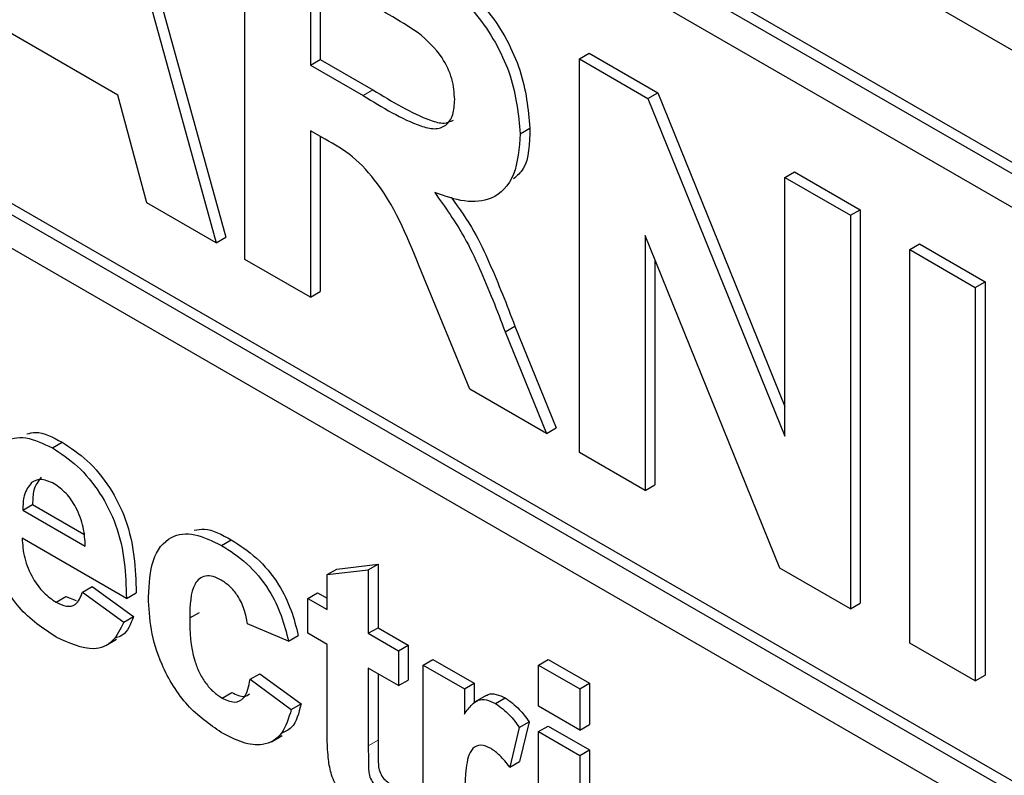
# Paper-space layout 'Blatt4' of a CAD drawing. Header units: millimetres. Extents: x 5 to 418, y 2 to 292.
# Tile 16 of 79: x 103.91 to 106.77, y 180.72 to 182.92. Entities that reach past the tile are written whole.
import ezdxf

# ---------------------------------------------------------------- set-up
doc = ezdxf.new("R2010")
doc.units = ezdxf.units.MM

psp = doc.layouts.new('Blatt4')

# ---------------------------------------------------------------- linework, layer by layer
at = {"color": 7, "linetype": 'Continuous', "lineweight": 25}
for p, q in [((95.8461, 189.1505), (110.1296, 180.9048)), ((110.0306, 180.6027), (95.8885, 188.7667)), ((110.0589, 180.619), (95.9168, 188.7831)), ((110.0306, 180.5047), (99.5089, 186.5787)), ((99.5089, 184.8805), (110.2286, 178.6922)), ((99.5372, 184.8969), (110.2286, 178.7248)), ((110.2286, 178.5942), (99.5089, 184.7826)), ((104.1329, 183.6481), (104.5089, 182.2878)), ((104.1046, 183.6317), (104.4806, 182.2715)), ((104.5639, 182.2235), (104.5639, 183.3666)), ((104.7542, 183.0662), (104.7542, 182.7877)), ((104.7825, 183.0499), (104.7825, 182.804)), ((104.1953, 182.7001), (103.8153, 182.9194)), ((105.5355, 182.8057), (105.5638, 182.822)), ((105.5638, 182.822), (105.7627, 182.7072)), ((104.7542, 182.7877), (104.7825, 182.804)), ((104.7542, 182.7877), (104.9075, 182.6992)), ((104.7825, 182.804), (104.9358, 182.7156)), ((105.5355, 181.6625), (105.5355, 182.8057)), ((105.5355, 182.8057), (105.7344, 182.6909)), ((105.7344, 182.6909), (105.7627, 182.7072)), ((105.7627, 182.7072), (106.1321, 181.7963)), ((104.2787, 182.3881), (104.1953, 182.7001)), ((105.7344, 182.6909), (106.1321, 181.7102)), ((104.7969, 182.5726), (104.7542, 182.5972)), ((104.7542, 182.5972), (104.7542, 182.1136)), ((105.3634, 182.5883), (105.3917, 182.6046)), ((104.7825, 182.5809), (104.7825, 182.1299)), ((106.1321, 182.4613), (106.1603, 182.4776)), ((106.1603, 182.4776), (106.3507, 182.3677)), ((106.1321, 181.7102), (106.1321, 182.4613)), ((106.1321, 182.4613), (106.3224, 182.3514)), ((104.4806, 182.2715), (104.2787, 182.3881)), ((106.3224, 182.3514), (106.3507, 182.3677)), ((106.3507, 182.3677), (106.3507, 181.2246)), ((106.3224, 182.3514), (106.3224, 181.2083)), ((104.4806, 182.2715), (104.5089, 182.2878)), ((106.1176, 181.3265), (105.7259, 182.2923)), ((105.7259, 182.2923), (105.7259, 181.5526)), ((106.4945, 182.2521), (106.5228, 182.2684)), ((106.4945, 182.2521), (106.6849, 182.1422)), ((106.4945, 181.1089), (106.4945, 182.2521)), ((106.5228, 182.2684), (106.7132, 182.1585)), ((104.7542, 182.1136), (104.5639, 182.2235)), ((105.7542, 182.2225), (105.7542, 181.5689)), ((105.2171, 181.8464), (105.0763, 182.1871)), ((106.6849, 182.1422), (106.7132, 182.1585)), ((106.7132, 182.1585), (106.7132, 181.0153)), ((104.7542, 182.1136), (104.7825, 182.1299)), ((106.6849, 182.1422), (106.6849, 180.999)), ((105.3196, 182.0134), (105.3479, 182.0297)), ((105.3479, 182.0297), (105.4679, 181.7342)), ((105.3196, 182.0134), (105.4396, 181.7179)), ((105.4396, 181.7179), (105.2171, 181.8464)), ((105.4396, 181.7179), (105.4679, 181.7342)), ((104.0048, 181.6761), (104.0331, 181.6924)), ((105.7259, 181.5526), (105.5355, 181.6625)), ((105.7259, 181.5526), (105.7542, 181.5689)), ((103.919, 181.4953), (103.9473, 181.5116)), ((103.9473, 181.5116), (104.0964, 181.4255)), ((103.919, 181.4953), (104.1004, 181.3906)), ((104.22, 181.2386), (103.9169, 181.4136)), ((104.4959, 181.3926), (104.5242, 181.4089)), ((104.8307, 181.3241), (104.9504, 181.3379)), ((104.9221, 181.3216), (104.9504, 181.3379)), ((104.9504, 181.3379), (104.9504, 181.1536)), ((104.8024, 181.3077), (104.8307, 181.3241)), ((104.8024, 181.3077), (104.9221, 181.3216)), ((104.8024, 181.2064), (104.8024, 181.3077)), ((104.9221, 181.3216), (104.9221, 181.1373)), ((106.3224, 181.2083), (106.1176, 181.3265)), ((104.0924, 181.257), (104.1207, 181.2733)), ((104.1207, 181.2733), (104.2403, 181.1858)), ((104.0156, 181.2276), (104.0439, 181.244)), ((104.0439, 181.244), (104.0737, 181.2326)), ((104.0924, 181.257), (104.2121, 181.1695)), ((104.22, 181.2386), (104.2483, 181.2549)), ((104.7466, 181.2386), (104.7748, 181.255)), ((104.7748, 181.255), (104.8024, 181.2391)), ((104.7466, 181.1373), (104.7466, 181.2386)), ((104.7466, 181.2386), (104.8024, 181.2064)), ((106.3224, 181.2083), (106.3507, 181.2246)), ((104.4035, 181.1819), (104.4318, 181.1982)), ((104.2121, 181.1695), (104.2403, 181.1858)), ((104.6907, 181.1143), (104.5711, 181.1649)), ((104.6907, 181.1143), (104.719, 181.1306)), ((104.8024, 181.1051), (104.7466, 181.1373)), ((104.9221, 181.1373), (104.9504, 181.1536)), ((104.9221, 181.1373), (105.0098, 181.0867)), ((104.9504, 181.1536), (105.0381, 181.103)), ((104.1596, 181.1019), (104.1914, 181.1203)), ((104.8024, 180.8725), (104.8024, 181.1051)), ((105.0098, 181.0867), (105.0381, 181.103)), ((105.0381, 181.103), (105.0381, 181.0017)), ((106.6849, 180.999), (106.4945, 181.1089)), ((105.0098, 181.0867), (105.0098, 180.9853)), ((105.0816, 181.0452), (105.1099, 181.0615)), ((105.0816, 180.5201), (105.0816, 181.0452)), ((105.0816, 181.0452), (105.2013, 180.9761)), ((105.1099, 181.0615), (105.2296, 180.9925)), ((105.4167, 181.0452), (105.445, 181.0616)), ((105.4167, 181.0452), (105.5363, 180.9762)), ((105.4167, 180.9255), (105.4167, 181.0452)), ((105.445, 181.0616), (105.5646, 180.9925)), ((104.579, 181.0037), (104.6073, 181.02)), ((104.6073, 181.02), (104.727, 180.9325)), ((105.0098, 180.9853), (104.9221, 181.036)), ((104.9221, 181.036), (104.9221, 180.8103)), ((104.9504, 181.0197), (104.9504, 180.8266)), ((106.6849, 180.999), (106.7132, 181.0153)), ((104.579, 181.0037), (104.6987, 180.9162)), ((105.0098, 180.9853), (105.0381, 181.0017)), ((105.2013, 180.9761), (105.2296, 180.9925)), ((105.2296, 180.9925), (105.2296, 180.9346)), ((105.5363, 180.9762), (105.5646, 180.9925)), ((105.5646, 180.9925), (105.5646, 180.8727)), ((104.4975, 180.9494), (104.5258, 180.9658)), ((105.2013, 180.9761), (105.2013, 180.9029)), ((105.5363, 180.9762), (105.5363, 180.8564)), ((104.6987, 180.9162), (104.727, 180.9325)), ((105.2645, 180.9566), (105.2327, 180.9383)), ((105.2917, 180.9332), (105.3199, 180.9495)), ((105.5363, 180.8564), (105.4167, 180.9255)), ((105.3608, 180.8642), (105.3891, 180.8805)), ((105.3891, 180.8805), (105.3612, 180.7652)), ((105.5363, 180.8564), (105.5646, 180.8727)), ((105.3608, 180.8642), (105.3329, 180.7489)), ((105.4167, 180.8518), (105.445, 180.8681)), ((105.4167, 180.8518), (105.5363, 180.7827)), ((105.4167, 180.3267), (105.4167, 180.8518)), ((105.445, 180.8681), (105.5646, 180.799)), ((104.6407, 180.8222), (104.6725, 180.8406)), ((105.5363, 180.7827), (105.5646, 180.799)), ((105.5646, 180.799), (105.5646, 180.2739)), ((105.3329, 180.7489), (105.3612, 180.7652)), ((105.5363, 180.7827), (105.5363, 180.2576))]:
    psp.add_line(p, q, dxfattribs=at)
at = {"color": 7, "linetype": 'Continuous', "lineweight": 18}
for p, q in [((104.9075, 182.6992), (104.9358, 182.7156)), ((104.9221, 180.8103), (104.9504, 180.8266))]:
    psp.add_line(p, q, dxfattribs=at)
at = {"color": 7, "linetype": 'Continuous', "lineweight": 25}
for points, knots in [([(105.0076, 183.1431), (105.0526, 183.1163), (105.1422, 183.063), (105.2568, 182.9694), (105.3266, 182.8608), (105.3782, 182.7436), (105.3863, 182.6602), (105.3917, 182.6046)], [0, 0, 0, 0, 0.251138, 0.500538, 0.625743, 0.751054, 1, 1, 1, 1]), ([(104.9793, 183.1268), (105.0243, 183.1), (105.1139, 183.0466), (105.2285, 182.9531), (105.2984, 182.8445), (105.3499, 182.7273), (105.3581, 182.6438), (105.3634, 182.5883)], [0, 0, 0, 0, 0.251138, 0.500538, 0.625743, 0.751054, 1, 1, 1, 1]), ([(105.0674, 182.8818), (105.0391, 182.8994), (104.9887, 182.931), (104.9383, 182.96), (104.9161, 182.9728)], [0, 0, 0, 0, 0.559921, 1, 1, 1, 1]), ([(105.1731, 182.6881), (105.1717, 182.7076), (105.1691, 182.7463), (105.1329, 182.8236), (105.0922, 182.8597), (105.0674, 182.8818)], [0, 0, 0, 0, 0.2810837, 0.5612808, 1, 1, 1, 1]), ([(104.9358, 182.7156), (104.9915, 182.6817), (105.0611, 182.6394), (105.1419, 182.6152), (105.1609, 182.624), (105.1695, 182.628)], [0, 0, 0, 0, 0.687726, 0.859085, 1, 1, 1, 1]), ([(104.9075, 182.6992), (104.9636, 182.6647), (105.0336, 182.6215), (105.1153, 182.5994), (105.1492, 182.6101), (105.1704, 182.6412), (105.1722, 182.6725), (105.1731, 182.6881)], [0, 0, 0, 0, 0.500908, 0.625718, 0.750365, 0.875021, 1, 1, 1, 1]), ([(105.3634, 182.5883), (105.3602, 182.5461), (105.3537, 182.4617), (105.2893, 182.3946), (105.2033, 182.3868), (105.1446, 182.4071), (105.1152, 182.4172)], [0, 0, 0, 0, 0.279943, 0.558974, 0.779184, 1, 1, 1, 1]), ([(105.3917, 182.6046), (105.3905, 182.5598), (105.3887, 182.4959), (105.3545, 182.4663), (105.3443, 182.4574)], [0, 0, 0, 0, 0.702184, 1, 1, 1, 1]), ([(105.0763, 182.1871), (105.0406, 182.2771), (104.9911, 182.4021), (104.8771, 182.5273), (104.8237, 182.5574), (104.7969, 182.5726)], [0, 0, 0, 0, 0.560986, 0.779305, 1, 1, 1, 1]), ([(105.1152, 182.4172), (105.1453, 182.375), (105.1951, 182.3054), (105.2459, 182.1973), (105.2841, 182.1056), (105.3078, 182.0442), (105.3196, 182.0134)], [0, 0, 0, 0, 0.339561, 0.559573, 0.779778, 1, 1, 1, 1]), ([(105.1631, 182.4039), (105.1862, 182.3713), (105.2288, 182.3112), (105.2741, 182.2136), (105.3125, 182.122), (105.3361, 182.0605), (105.3479, 182.0297)], [0, 0, 0, 0, 0.283889, 0.522448, 0.761214, 1, 1, 1, 1]), ([(103.7972, 181.5202), (103.7993, 181.5577), (103.8034, 181.6323), (103.8535, 181.6977), (103.9261, 181.7132), (103.9785, 181.6884), (104.0048, 181.6761)], [0, 0, 0, 0, 0.280671, 0.559803, 0.779762, 1, 1, 1, 1]), ([(103.931, 181.7164), (103.9392, 181.7186), (103.9686, 181.7267), (104.0061, 181.7068), (104.0331, 181.6924)], [0, 0, 0, 0, 0.280478, 1, 1, 1, 1]), ([(104.0048, 181.6761), (104.0294, 181.6599), (104.0787, 181.6275), (104.1453, 181.5473), (104.214, 181.4087), (104.2176, 181.3087), (104.22, 181.2386)], [0, 0, 0, 0, 0.1873745, 0.3743047, 0.5612618, 1, 1, 1, 1]), ([(104.0331, 181.6924), (104.0577, 181.6762), (104.107, 181.6439), (104.1736, 181.5636), (104.2423, 181.4251), (104.2458, 181.3251), (104.2483, 181.2549)], [0, 0, 0, 0, 0.1873745, 0.3743047, 0.5612618, 1, 1, 1, 1]), ([(103.9727, 181.5912), (103.964, 181.58), (103.9485, 181.5599), (103.9477, 181.5264), (103.9473, 181.5116)], [0, 0, 0, 0, 0.558284, 1, 1, 1, 1]), ([(103.9444, 181.5749), (103.9357, 181.5637), (103.9202, 181.5436), (103.9194, 181.5101), (103.919, 181.4953)], [0, 0, 0, 0, 0.558284, 1, 1, 1, 1]), ([(104.0101, 181.5716), (103.9959, 181.578), (103.9705, 181.5893), (103.9524, 181.5793), (103.9444, 181.5749)], [0, 0, 0, 0, 0.558878, 1, 1, 1, 1]), ([(104.1004, 181.3906), (104.0994, 181.4086), (104.0973, 181.4444), (104.0771, 181.4998), (104.0457, 181.5465), (104.022, 181.5633), (104.0101, 181.5716)], [0, 0, 0, 0, 0.280983, 0.560279, 0.780219, 1, 1, 1, 1]), ([(104.2839, 181.2428), (104.2859, 181.2804), (104.2901, 181.3555), (104.3408, 181.4221), (104.4166, 181.4316), (104.4694, 181.4056), (104.4959, 181.3926)], [0, 0, 0, 0, 0.280707, 0.559643, 0.779504, 1, 1, 1, 1]), ([(104.4168, 181.4366), (104.4264, 181.4386), (104.458, 181.4452), (104.4971, 181.4238), (104.5242, 181.4089)], [0, 0, 0, 0, 0.305493, 1, 1, 1, 1]), ([(103.9169, 181.4136), (103.9182, 181.3948), (103.9209, 181.3572), (103.9446, 181.2995), (103.9787, 181.253), (104.0033, 181.2361), (104.0156, 181.2276)], [0, 0, 0, 0, 0.280701, 0.559805, 0.779805, 1, 1, 1, 1]), ([(104.4959, 181.3926), (104.5206, 181.3768), (104.57, 181.3453), (104.6327, 181.2704), (104.672, 181.1887), (104.6845, 181.1391), (104.6907, 181.1143)], [0, 0, 0, 0, 0.280457, 0.559337, 0.779383, 1, 1, 1, 1]), ([(104.5242, 181.4089), (104.5489, 181.3931), (104.5982, 181.3617), (104.661, 181.2868), (104.7003, 181.205), (104.7128, 181.1554), (104.719, 181.1306)], [0, 0, 0, 0, 0.280457, 0.559337, 0.779383, 1, 1, 1, 1]), ([(104.0159, 181.1262), (103.9778, 181.1513), (103.9099, 181.1961), (103.8626, 181.2789), (103.8419, 181.3153)], [0, 0, 0, 0, 0.560391, 1, 1, 1, 1]), ([(104.4949, 181.2918), (104.487, 181.2958), (104.4711, 181.3038), (104.449, 181.3051), (104.4311, 181.2972), (104.4054, 181.2652), (104.4044, 181.2189), (104.4035, 181.1819)], [0, 0, 0, 0, 0.125319, 0.250544, 0.375796, 0.501063, 1, 1, 1, 1]), ([(104.5711, 181.1649), (104.5688, 181.1785), (104.5643, 181.2056), (104.5456, 181.2451), (104.5205, 181.2752), (104.5034, 181.2863), (104.4949, 181.2918)], [0, 0, 0, 0, 0.280561, 0.559648, 0.7796, 1, 1, 1, 1]), ([(104.0156, 181.2276), (104.0258, 181.2227), (104.0461, 181.2129), (104.0776, 181.2193), (104.0868, 181.2427), (104.0924, 181.257)], [0, 0, 0, 0, 0.280682, 0.560525, 1, 1, 1, 1]), ([(104.495, 180.8495), (104.4614, 180.8728), (104.3942, 180.9192), (104.3213, 181.0376), (104.288, 181.1495), (104.2852, 181.2116), (104.2839, 181.2428)], [0, 0, 0, 0, 0.279707, 0.558485, 0.778934, 1, 1, 1, 1]), ([(104.2121, 181.1695), (104.2025, 181.1495), (104.1835, 181.1096), (104.1163, 181.0804), (104.0539, 181.1088), (104.0159, 181.1262)], [0, 0, 0, 0, 0.281013, 0.561314, 1, 1, 1, 1]), ([(104.2403, 181.1858), (104.2319, 181.1639), (104.2206, 181.1348), (104.1955, 181.1263), (104.1893, 181.1243)], [0, 0, 0, 0, 0.753376, 1, 1, 1, 1]), ([(104.4035, 181.1819), (104.4043, 181.1414), (104.4052, 181.0908), (104.4301, 181.0244), (104.4486, 180.993), (104.472, 180.9663), (104.489, 180.955), (104.4975, 180.9494)], [0, 0, 0, 0, 0.499313, 0.62455, 0.749763, 0.874784, 1, 1, 1, 1]), ([(104.4975, 180.9494), (104.51, 180.9437), (104.535, 180.9323), (104.5686, 180.9512), (104.5751, 180.9837), (104.579, 181.0037)], [0, 0, 0, 0, 0.28016, 0.558978, 1, 1, 1, 1]), ([(104.5258, 180.9658), (104.5387, 180.9593), (104.5593, 180.949), (104.5728, 180.9584), (104.5778, 180.962)], [0, 0, 0, 0, 0.6281122, 1, 1, 1, 1]), ([(105.265, 180.9558), (105.2666, 180.9571), (105.2739, 180.9628), (105.2933, 180.962), (105.3111, 180.9537), (105.3199, 180.9495)], [0, 0, 0, 0, 0.119414, 0.559552, 1, 1, 1, 1]), ([(104.727, 180.9325), (104.7204, 180.9057), (104.7103, 180.8648), (104.6797, 180.851), (104.6692, 180.8462)], [0, 0, 0, 0, 0.655166, 1, 1, 1, 1]), ([(105.2013, 180.9029), (105.2083, 180.9125), (105.2199, 180.9285), (105.2404, 180.945), (105.2648, 180.9461), (105.2827, 180.9375), (105.2917, 180.9332)], [0, 0, 0, 0, 0.340514, 0.560535, 0.78019, 1, 1, 1, 1]), ([(105.2917, 180.9332), (105.3057, 180.9232), (105.3309, 180.9053), (105.3517, 180.8767), (105.3608, 180.8642)], [0, 0, 0, 0, 0.559042, 1, 1, 1, 1]), ([(105.3199, 180.9495), (105.334, 180.9395), (105.3592, 180.9216), (105.38, 180.8931), (105.3891, 180.8805)], [0, 0, 0, 0, 0.559042, 1, 1, 1, 1]), ([(104.6987, 180.9162), (104.6911, 180.891), (104.676, 180.8408), (104.6222, 180.8084), (104.5576, 180.8169), (104.5159, 180.8387), (104.495, 180.8495)], [0, 0, 0, 0, 0.280244, 0.559157, 0.779326, 1, 1, 1, 1]), ([(104.8063, 180.7708), (104.8048, 180.7901), (104.8023, 180.8247), (104.8024, 180.8579), (104.8024, 180.8725)], [0, 0, 0, 0, 0.559821, 1, 1, 1, 1]), ([(104.9504, 180.8266), (104.9506, 180.8052), (104.9508, 180.7784), (104.9517, 180.7454), (104.9586, 180.7268), (104.9706, 180.7105), (104.9799, 180.7041), (104.9845, 180.701)], [0, 0, 0, 0, 0.5010407, 0.6262478, 0.7510825, 0.8753766, 1, 1, 1, 1]), ([(104.9221, 180.8103), (104.9223, 180.7889), (104.9225, 180.7621), (104.9234, 180.7291), (104.9304, 180.7105), (104.9423, 180.6941), (104.9516, 180.6878), (104.9562, 180.6846)], [0, 0, 0, 0, 0.5010407, 0.6262478, 0.7510825, 0.8753766, 1, 1, 1, 1]), ([(105.2786, 180.8025), (105.2682, 180.8073), (105.2474, 180.8169), (105.2158, 180.8005), (105.2007, 180.7251), (105.2011, 180.6542), (105.2013, 180.6068)], [0, 0, 0, 0, 0.124672, 0.248774, 0.498061, 1, 1, 1, 1]), ([(105.3329, 180.7489), (105.3235, 180.761), (105.3067, 180.7826), (105.2872, 180.7964), (105.2786, 180.8025)], [0, 0, 0, 0, 0.560294, 1, 1, 1, 1]), ([(104.9216, 180.6033), (104.9066, 180.6132), (104.8768, 180.6329), (104.8374, 180.6759), (104.8133, 180.7265), (104.8086, 180.756), (104.8063, 180.7708)], [0, 0, 0, 0, 0.280585, 0.56042, 0.779437, 1, 1, 1, 1])]:
    psp.add_open_spline(points, degree=3, knots=knots, dxfattribs=at)

doc.saveas('drawing.dxf')
